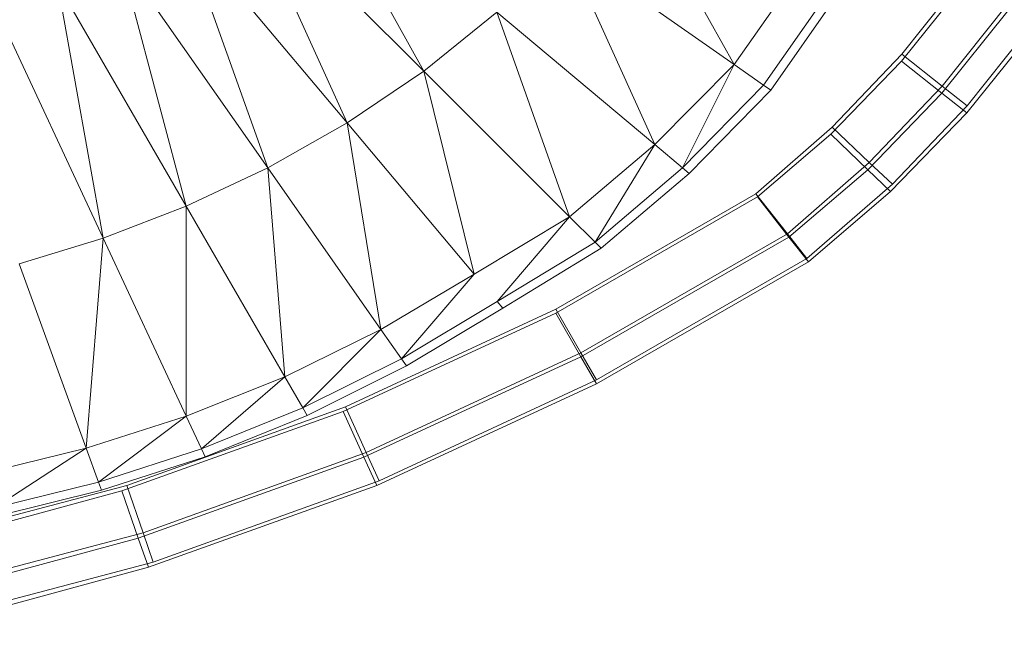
# Model space of a CAD drawing. Header units: metres. Extents: x 391.1 to 427.5, y 12.7 to 28.4.
# Tile 100 of 151: x 408.1106 to 408.2457, y 27.0519 to 27.1358. Entities that reach past the tile are written whole.
import ezdxf

# ---------------------------------------------------------------- set-up
doc = ezdxf.new("R2010")
doc.units = ezdxf.units.M
doc.layers.add('A-DETL-____-MBND', color=7, linetype='Continuous', lineweight=18)
doc.layers.add('A-GENM-____-OTLN', color=7, linetype='Continuous', lineweight=18)

# ---------------------------------------------------------------- blocks, each defined once
blk = doc.blocks.new('Family - LONDR55-XX_ZZ-ARQ-CAA-M3D-Londres55-154724-04_ENLLUMENAT_P1')
at = {"layer": 'A-DETL-____-MBND', "color": 253, "true_color": 0xaaaaaa}
for p, q in [((0.36301, 0.15553), (0.37152, 0.18674)), ((0.36301, 0.15553), (0.37152, 0.18674)), ((0.3623, 0.15485), (0.37046, 0.18578)), ((0.3623, 0.15485), (0.37046, 0.18578)), ((0.37046, 0.18578), (0.3623, 0.15485)), ((0.3623, 0.15485), (0.37046, 0.18578)), ((0.36951, 0.15326), (0.3782, 0.18512)), ((0.36951, 0.15326), (0.3782, 0.18512)), ((0.37714, 0.18417), (0.3688, 0.15261)), ((0.37714, 0.18417), (0.3688, 0.15261)), ((0.37352, 0.15186), (0.38232, 0.18411)), ((0.37352, 0.15186), (0.38232, 0.18411)), ((0.38126, 0.18317), (0.37282, 0.15122)), ((0.38126, 0.18317), (0.37282, 0.15122)), ((0.36059, 0.17429), (0.35719, 0.16039)), ((0.29641, 0.17296), (0.32833, 0.15807)), ((0.36537, 0.17301), (0.35719, 0.16039)), ((0.36537, 0.17301), (0.36184, 0.1587)), ((0.36651, 0.1727), (0.36296, 0.1583)), ((0.33187, 0.16961), (0.32833, 0.15807)), ((0.33187, 0.16961), (0.35719, 0.16039)), ((0.29339, 0.16433), (0.32395, 0.14668)), ((0.32833, 0.15807), (0.29339, 0.16433)), ((0.35719, 0.16039), (0.32833, 0.15807)), ((0.35719, 0.16039), (0.35279, 0.14667)), ((0.35719, 0.16039), (0.36184, 0.1587)), ((0.32833, 0.15807), (0.32395, 0.14668)), ((0.32833, 0.15807), (0.35279, 0.14667)), ((0.36184, 0.1587), (0.35279, 0.14667)), ((0.36184, 0.1587), (0.35727, 0.14458)), ((0.36296, 0.1583), (0.35835, 0.14407)), ((0.36184, 0.1587), (0.36296, 0.1583)), ((0.28973, 0.15578), (0.31869, 0.13551)), ((0.32395, 0.14668), (0.28973, 0.15578)), ((0.35213, 0.12517), (0.36301, 0.15553)), ((0.35213, 0.12517), (0.36301, 0.15553)), ((0.36951, 0.15326), (0.36301, 0.15553)), ((0.36301, 0.15553), (0.36951, 0.15326)), ((0.35148, 0.12484), (0.3623, 0.15485)), ((0.35148, 0.12484), (0.3623, 0.15485)), ((0.3623, 0.15485), (0.35148, 0.12484)), ((0.35148, 0.12484), (0.3623, 0.15485)), ((0.3688, 0.15261), (0.3623, 0.15485)), ((0.3623, 0.15485), (0.3688, 0.15261)), ((0.3688, 0.15261), (0.35776, 0.12198)), ((0.3688, 0.15261), (0.35776, 0.12198)), ((0.35842, 0.12232), (0.36951, 0.15326)), ((0.35842, 0.12232), (0.36951, 0.15326)), ((0.37282, 0.15122), (0.3688, 0.15261)), ((0.3688, 0.15261), (0.37282, 0.15122)), ((0.37352, 0.15186), (0.36951, 0.15326)), ((0.36951, 0.15326), (0.37352, 0.15186)), ((0.3623, 0.12055), (0.37352, 0.15186)), ((0.3623, 0.12055), (0.37352, 0.15186)), ((0.37282, 0.15122), (0.36164, 0.12022)), ((0.37282, 0.15122), (0.36164, 0.12022)), ((0.2854, 0.14737), (0.31251, 0.12462)), ((0.31869, 0.13551), (0.2854, 0.14737)), ((0.32395, 0.14668), (0.31869, 0.13551)), ((0.32395, 0.14668), (0.34737, 0.13316)), ((0.35279, 0.14667), (0.32395, 0.14668)), ((0.35279, 0.14667), (0.34737, 0.13316)), ((0.35279, 0.14667), (0.35727, 0.14458)), ((0.34737, 0.13316), (0.35727, 0.14458)), ((0.35727, 0.14458), (0.35165, 0.13069)), ((0.35727, 0.14458), (0.35835, 0.14407)), ((0.35835, 0.14407), (0.35268, 0.1301)), ((0.28035, 0.13916), (0.3054, 0.11411)), ((0.31251, 0.12462), (0.28035, 0.13916)), ((0.31869, 0.13551), (0.31251, 0.12462)), ((0.31869, 0.13551), (0.34087, 0.11998)), ((0.34737, 0.13316), (0.31869, 0.13551)), ((0.34737, 0.13316), (0.34087, 0.11998)), ((0.34737, 0.13316), (0.35165, 0.13069)), ((0.3054, 0.11411), (0.27455, 0.13124)), ((0.34087, 0.11998), (0.35165, 0.13069)), ((0.35165, 0.13069), (0.34492, 0.11714)), ((0.35268, 0.1301), (0.34589, 0.11646)), ((0.35165, 0.13069), (0.35268, 0.1301)), ((0.31251, 0.12462), (0.3054, 0.11411)), ((0.31251, 0.12462), (0.33327, 0.1072)), ((0.34087, 0.11998), (0.31251, 0.12462)), ((0.33809, 0.09601), (0.35148, 0.12484)), ((0.33809, 0.09601), (0.35148, 0.12484)), ((0.35148, 0.12484), (0.33809, 0.09601)), ((0.33809, 0.09601), (0.35148, 0.12484)), ((0.33863, 0.09599), (0.35213, 0.12517)), ((0.33863, 0.09599), (0.35213, 0.12517)), ((0.35776, 0.12198), (0.35148, 0.12484)), ((0.35148, 0.12484), (0.35776, 0.12198)), ((0.35842, 0.12232), (0.35213, 0.12517)), ((0.35213, 0.12517), (0.35842, 0.12232)), ((0.35776, 0.12198), (0.3441, 0.09255)), ((0.35776, 0.12198), (0.3441, 0.09255)), ((0.34464, 0.09254), (0.35842, 0.12232)), ((0.34464, 0.09254), (0.35842, 0.12232)), ((0.36164, 0.12022), (0.35776, 0.12198)), ((0.35776, 0.12198), (0.36164, 0.12022)), ((0.3623, 0.12055), (0.35842, 0.12232)), ((0.35842, 0.12232), (0.3623, 0.12055)), ((0.36164, 0.12022), (0.34781, 0.09042)), ((0.36164, 0.12022), (0.34781, 0.09042)), ((0.34836, 0.09041), (0.3623, 0.12055)), ((0.34836, 0.09041), (0.3623, 0.12055)), ((0.34087, 0.11998), (0.33327, 0.1072)), ((0.34087, 0.11998), (0.34492, 0.11714)), ((0.33327, 0.1072), (0.34492, 0.11714)), ((0.34492, 0.11714), (0.33706, 0.10402)), ((0.34589, 0.11646), (0.33797, 0.10326)), ((0.34492, 0.11714), (0.34589, 0.11646)), ((0.3054, 0.11411), (0.29732, 0.1041)), ((0.3054, 0.11411), (0.32541, 0.0941)), ((0.33327, 0.1072), (0.3054, 0.11411)), ((0.33327, 0.1072), (0.32541, 0.0941)), ((0.29732, 0.1041), (0.31551, 0.08242)), ((0.32541, 0.0941), (0.29732, 0.1041)), ((0.32541, 0.0941), (0.33706, 0.10402)), ((0.33706, 0.10402), (0.32891, 0.0906)), ((0.33706, 0.10402), (0.33797, 0.10326)), ((0.33797, 0.10326), (0.32974, 0.08977)), ((0.32226, 0.06857), (0.33809, 0.09601)), ((0.32226, 0.06857), (0.33809, 0.09601)), ((0.33809, 0.09601), (0.32226, 0.06857)), ((0.32226, 0.06857), (0.33809, 0.09601)), ((0.32267, 0.06832), (0.33863, 0.09599)), ((0.32267, 0.06832), (0.33863, 0.09599)), ((0.3441, 0.09255), (0.33809, 0.09601)), ((0.33809, 0.09601), (0.3441, 0.09255)), ((0.34464, 0.09254), (0.33863, 0.09599)), ((0.33863, 0.09599), (0.34464, 0.09254)), ((0.28828, 0.09472), (0.3045, 0.07154)), ((0.31551, 0.08242), (0.28828, 0.09472)), ((0.32541, 0.0941), (0.31551, 0.08242)), ((0.32541, 0.0941), (0.32891, 0.0906)), ((0.3441, 0.09255), (0.32775, 0.06423)), ((0.3441, 0.09255), (0.32775, 0.06423)), ((0.32819, 0.06401), (0.34464, 0.09254)), ((0.32819, 0.06401), (0.34464, 0.09254)), ((0.34781, 0.09042), (0.3441, 0.09255)), ((0.3441, 0.09255), (0.34781, 0.09042)), ((0.34836, 0.09041), (0.34464, 0.09254)), ((0.34464, 0.09254), (0.34836, 0.09041)), ((0.31551, 0.08242), (0.32891, 0.0906)), ((0.32891, 0.0906), (0.31869, 0.07863)), ((0.32891, 0.0906), (0.32974, 0.08977)), ((0.32974, 0.08977), (0.31945, 0.07772)), ((0.34781, 0.09042), (0.33115, 0.06155)), ((0.34781, 0.09042), (0.33115, 0.06155)), ((0.3316, 0.06135), (0.34836, 0.09041)), ((0.3316, 0.06135), (0.34836, 0.09041)), ((0.3045, 0.07154), (0.27829, 0.0861)), ((0.31551, 0.08242), (0.3045, 0.07154)), ((0.31551, 0.08242), (0.31869, 0.07863)), ((0.3045, 0.07154), (0.31869, 0.07863)), ((0.31869, 0.07863), (0.30734, 0.06749)), ((0.31869, 0.07863), (0.31945, 0.07772)), ((0.31945, 0.07772), (0.30802, 0.06652)), ((0.3045, 0.07154), (0.29183, 0.06265)), ((0.3045, 0.07154), (0.30734, 0.06749)), ((0.31311, 0.05809), (0.32226, 0.06857)), ((0.31311, 0.05809), (0.32226, 0.06857)), ((0.32226, 0.06857), (0.31311, 0.05809)), ((0.31311, 0.05809), (0.32226, 0.06857)), ((0.31409, 0.05827), (0.32267, 0.06832)), ((0.31409, 0.05827), (0.32267, 0.06832)), ((0.32775, 0.06423), (0.32226, 0.06857)), ((0.32226, 0.06857), (0.32775, 0.06423)), ((0.32819, 0.06401), (0.32267, 0.06832)), ((0.32267, 0.06832), (0.32819, 0.06401)), ((0.30734, 0.06749), (0.2943, 0.05837)), ((0.30802, 0.06652), (0.29489, 0.05734)), ((0.30734, 0.06749), (0.30802, 0.06652)), ((0.32775, 0.06423), (0.31794, 0.05299)), ((0.32775, 0.06423), (0.31794, 0.05299)), ((0.31895, 0.0532), (0.32819, 0.06401)), ((0.31895, 0.0532), (0.32819, 0.06401)), ((0.33115, 0.06155), (0.32775, 0.06423)), ((0.32775, 0.06423), (0.33115, 0.06155)), ((0.3316, 0.06135), (0.32819, 0.06401)), ((0.32819, 0.06401), (0.3316, 0.06135)), ((0.33115, 0.06155), (0.32092, 0.04983)), ((0.33115, 0.06155), (0.32092, 0.04983)), ((0.32196, 0.05007), (0.3316, 0.06135)), ((0.32196, 0.05007), (0.3316, 0.06135)), ((0.3031, 0.04853), (0.31311, 0.05809)), ((0.3031, 0.04853), (0.31311, 0.05809)), ((0.31311, 0.05809), (0.3031, 0.04853)), ((0.3031, 0.04853), (0.31311, 0.05809)), ((0.30404, 0.04857), (0.31409, 0.05827)), ((0.30404, 0.04857), (0.31409, 0.05827)), ((0.31794, 0.05299), (0.31311, 0.05809)), ((0.31311, 0.05809), (0.31794, 0.05299)), ((0.31895, 0.0532), (0.31409, 0.05827)), ((0.31409, 0.05827), (0.31895, 0.0532)), ((0.31794, 0.05299), (0.30747, 0.04298)), ((0.31794, 0.05299), (0.30747, 0.04298)), ((0.30844, 0.04304), (0.31895, 0.0532)), ((0.30844, 0.04304), (0.31895, 0.0532)), ((0.32092, 0.04983), (0.31794, 0.05299)), ((0.31794, 0.05299), (0.32092, 0.04983)), ((0.32196, 0.05007), (0.31895, 0.0532)), ((0.31895, 0.0532), (0.32196, 0.05007)), ((0.31115, 0.03963), (0.32196, 0.05007)), ((0.31115, 0.03963), (0.32196, 0.05007)), ((0.32092, 0.04983), (0.31017, 0.03955)), ((0.32092, 0.04983), (0.31017, 0.03955)), ((0.29231, 0.03995), (0.3031, 0.04853)), ((0.29231, 0.03995), (0.3031, 0.04853)), ((0.3031, 0.04853), (0.29231, 0.03995)), ((0.29231, 0.03995), (0.3031, 0.04853)), ((0.2932, 0.03987), (0.30404, 0.04857)), ((0.2932, 0.03987), (0.30404, 0.04857)), ((0.30747, 0.04298), (0.3031, 0.04853)), ((0.3031, 0.04853), (0.30747, 0.04298)), ((0.30844, 0.04304), (0.30404, 0.04857)), ((0.30404, 0.04857), (0.30844, 0.04304)), ((0.30747, 0.04298), (0.29618, 0.03401)), ((0.30747, 0.04298), (0.29618, 0.03401)), ((0.2971, 0.03394), (0.30844, 0.04304)), ((0.2971, 0.03394), (0.30844, 0.04304)), ((0.31017, 0.03955), (0.30747, 0.04298)), ((0.30747, 0.04298), (0.31017, 0.03955)), ((0.31115, 0.03963), (0.30844, 0.04304)), ((0.30844, 0.04304), (0.31115, 0.03963)), ((0.31017, 0.03955), (0.29858, 0.03034)), ((0.31017, 0.03955), (0.29858, 0.03034)), ((0.2995, 0.03028), (0.31115, 0.03963)), ((0.2995, 0.03028), (0.31115, 0.03963))]:
    blk.add_line(p, q, dxfattribs=at)
blk = doc.blocks.new('Family - Inodor P1-154725-04_ENLLUMENAT_P1')
at = {"extrusion": (0, 0, -1), "zscale": -1, "rotation": 180}
blk.add_blockref('Family - LONDR55-XX_ZZ-ARQ-CAA-M3D-Londres55-154724-04_ENLLUMENAT_P1', (0, 0), dxfattribs=at)
blk = doc.blocks.new('LONDR55-XX_ZZ-ARQ-CAA-M3D-Londres55_ifc-1-04_ENLLUMENAT_P1')
at = {"layer": 'A-GENM-____-OTLN', "color": 253, "lineweight": 18, "true_color": 0xaaaaaa, "rotation": 270}
blk.add_blockref('Family - Inodor P1-154725-04_ENLLUMENAT_P1', (408.28015, 27.43417), dxfattribs=at)

msp = doc.modelspace()

# ---------------------------------------------------------------- block references
at = {"lineweight": 5}
msp.add_blockref('LONDR55-XX_ZZ-ARQ-CAA-M3D-Londres55_ifc-1-04_ENLLUMENAT_P1', (0, 0), dxfattribs=at)

doc.saveas('drawing.dxf')
